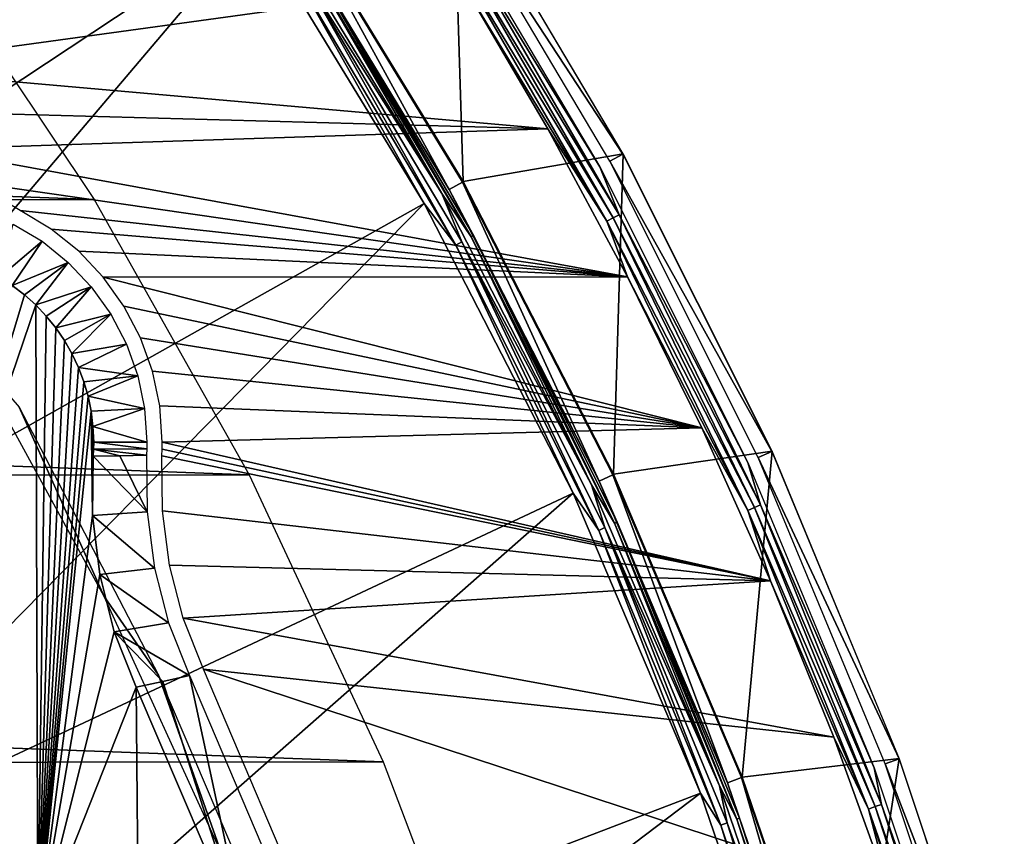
# Model space of a CAD drawing. Header units: millimetres. Extents: x -30.2 to 30.2, y -30.2 to 30.2.
# Tile 189 of 191: x 22.6 to 29, y 10.1 to 15.4. Entities that reach past the tile are written whole.
import ezdxf

# ---------------------------------------------------------------- set-up
doc = ezdxf.new("R2010")
doc.units = ezdxf.units.MM
doc.header["$LTSCALE"] = 81.481481
for name, color, linetype in [('1', 7, 'CONTINUOUS'), ('10', 7, 'CONTINUOUS'), ('140', 7, 'CONTINUOUS'), ('17', 7, 'CONTINUOUS'), ('2', 7, 'CONTINUOUS'), ('253', 7, 'CONTINUOUS'), ('256', 7, 'CONTINUOUS'), ('259', 7, 'CONTINUOUS'), ('27', 7, 'CONTINUOUS'), ('37', 7, 'CONTINUOUS'), ('4', 7, 'CONTINUOUS'), ('52', 7, 'CONTINUOUS'), ('6', 7, 'CONTINUOUS'), ('64', 7, 'CONTINUOUS'), ('65', 7, 'CONTINUOUS'), ('7', 7, 'CONTINUOUS'), ('79', 7, 'CONTINUOUS'), ('80', 7, 'CONTINUOUS')]:
    doc.layers.add(name, color=color, linetype=linetype)

msp = doc.modelspace()

# ---------------------------------------------------------------- linework, layer by layer
at = {"layer": '1', "color": 251, "linetype": 'Continuous', "true_color": 0x4c4c4c}
for points in [[(-23.1415, 14.1517, 4.4), (-22.0031, 15.8647, 4.4), (23.1124, 14.1997, 4.4), (-23.1415, 14.1517, 4.4)], [(23.1124, 14.1997, 4.4), (-22.0031, 15.8647, 4.4), (21.9686, 15.9126, 4.4), (23.1124, 14.1997, 4.4)], [(24.1193, 12.4134, 4.4), (-23.1415, 14.1517, 4.4), (23.1124, 14.1997, 4.4), (24.1193, 12.4134, 4.4)], [(-24.1437, 12.3648, 4.4), (-23.1415, 14.1517, 4.4), (24.1193, 12.4134, 4.4), (-24.1437, 12.3648, 4.4)], [(24.9902, 10.5505, 4.4), (-24.1437, 12.3648, 4.4), (24.1193, 12.4134, 4.4), (24.9902, 10.5505, 4.4)], [(-25.0109, 10.5006, 4.4), (-24.1437, 12.3648, 4.4), (24.9902, 10.5505, 4.4), (-25.0109, 10.5006, 4.4)], [(25.7167, 8.6317, 4.4), (-25.0109, 10.5006, 4.4), (24.9902, 10.5505, 4.4), (25.7167, 8.6317, 4.4)], [(-25.7338, 8.5806, 4.4), (-25.0109, 10.5006, 4.4), (25.7167, 8.6317, 4.4), (-25.7338, 8.5806, 4.4)]]:
    msp.add_3dface(points, dxfattribs=at)
at = {"layer": '10', "color": 4, "linetype": 'Continuous'}
for points in [[(24.3958, 16.1401, -0.1983), (25.5089, 14.3163, -0.1983), (25.4465, 16.3535, -119.7983), (24.3958, 16.1401, -0.1983)], [(25.4465, 16.3535, -119.7983), (25.5089, 14.3163, -0.1983), (26.5483, 14.4965, -119.7983), (25.4465, 16.3535, -119.7983)], [(25.5089, 14.3163, -0.1983), (26.4859, 12.4161, -0.1983), (26.5483, 14.4965, -119.7983), (25.5089, 14.3163, -0.1983)], [(26.5483, 14.4965, -119.7983), (26.4859, 12.4161, -0.1983), (27.5148, 12.5656, -119.7983), (26.5483, 14.4965, -119.7983)], [(26.4859, 12.4161, -0.1983), (27.3215, 10.4496, -0.1983), (27.5148, 12.5656, -119.7983), (26.4859, 12.4161, -0.1983)], [(27.5148, 12.5656, -119.7983), (27.3215, 10.4496, -0.1983), (28.3412, 10.5707, -119.7983), (27.5148, 12.5656, -119.7983)], [(27.3215, 10.4496, -0.1983), (28.0114, 8.4274, -0.1983), (28.3412, 10.5707, -119.7983), (27.3215, 10.4496, -0.1983)], [(28.3412, 10.5707, -119.7983), (28.0114, 8.4274, -0.1983), (29.023, 8.5219, -119.7983), (28.3412, 10.5707, -119.7983)]]:
    msp.add_3dface(points, dxfattribs=at)
at = {"layer": '140', "color": 251, "linetype": 'Continuous', "true_color": 0x4c4c4c}
for points in [[(22.3008, 13.226, -138.7), (22.6262, 12.8532, -136), (23.1771, 11.6221, -138.7), (22.3008, 13.226, -138.7)], [(22.6262, 12.8532, -136), (23.5302, 11.1121, -136), (23.1771, 11.6221, -138.7), (22.6262, 12.8532, -136)], [(23.1771, 11.6221, -138.7), (23.5302, 11.1121, -136), (23.9383, 9.9605, -138.7), (23.1771, 11.6221, -138.7)], [(23.5302, 11.1121, -136), (24.3003, 9.3083, -136), (23.9383, 9.9605, -138.7), (23.5302, 11.1121, -136)]]:
    msp.add_3dface(points, dxfattribs=at)
at = {"layer": '17', "color": 251, "linetype": 'Continuous', "true_color": 0x4c4c4c}
for points in [[(24.1155, 9.3302, -136), (23.3849, 11.0345, -136), (23.5584, 11.0721, -131.0481), (24.1155, 9.3302, -136)], [(23.7317, 11.1096, -126.0965), (24.1155, 9.3302, -136), (23.5584, 11.0721, -131.0481), (23.7317, 11.1096, -126.0965)], [(24.4546, 9.4124, -126.0965), (24.1155, 9.3302, -136), (23.7317, 11.1096, -126.0965), (24.4546, 9.4124, -126.0965)]]:
    msp.add_3dface(points, dxfattribs=at)
at = {"layer": '2', "color": 251, "linetype": 'Continuous', "true_color": 0x4c4c4c}
for points in [[(22.9234, 17.7009, 6.0125), (21.5702, 19.327, 6.0125), (18.3576, 14.1753, 6.367), (22.9234, 17.7009, 6.0125)], [(19.3434, 12.7974, 6.367), (22.9234, 17.7009, 6.0125), (18.3576, 14.1753, 6.367), (19.3434, 12.7974, 6.367)], [(24.1543, 15.9804, 6.0125), (22.9234, 17.7009, 6.0125), (19.3434, 12.7974, 6.367), (24.1543, 15.9804, 6.0125)], [(20.2259, 11.3513, 6.367), (24.1543, 15.9804, 6.0125), (19.3434, 12.7974, 6.367), (20.2259, 11.3513, 6.367)], [(25.2564, 14.1746, 6.0125), (24.1543, 15.9804, 6.0125), (20.2259, 11.3513, 6.367), (25.2564, 14.1746, 6.0125)], [(21.0005, 9.8446, 6.367), (25.2564, 14.1746, 6.0125), (20.2259, 11.3513, 6.367), (21.0005, 9.8446, 6.367)], [(26.2237, 12.2932, 6.0125), (25.2564, 14.1746, 6.0125), (21.0005, 9.8446, 6.367), (26.2237, 12.2932, 6.0125)], [(21.6631, 8.2854, 6.367), (26.2237, 12.2932, 6.0125), (21.0005, 9.8446, 6.367), (21.6631, 8.2854, 6.367)], [(27.0511, 10.3462, 6.0125), (26.2237, 12.2932, 6.0125), (21.6631, 8.2854, 6.367), (27.0511, 10.3462, 6.0125)], [(22.2101, 6.682, 6.367), (27.0511, 10.3462, 6.0125), (21.6631, 8.2854, 6.367), (22.2101, 6.682, 6.367)], [(27.7341, 8.344, 6.0125), (27.0511, 10.3462, 6.0125), (22.2101, 6.682, 6.367), (27.7341, 8.344, 6.0125)]]:
    msp.add_3dface(points, dxfattribs=at)
at = {"layer": '253', "color": 25, "linetype": 'Continuous', "true_color": 0x996633}
for points in [[(27.5261, 20.455, -190.4393), (27.5632, 20.4921, -190.273), (20.7138, 13.6427, -212.3913), (27.5261, 20.455, -190.4393)], [(20.7138, 13.6427, -212.3913), (27.5632, 20.4921, -190.273), (27.1995, 20.1284, -190.2479), (20.7138, 13.6427, -212.3913)], [(21.0405, 13.9694, -212.5827), (27.5261, 20.455, -190.4393), (20.7138, 13.6427, -212.3913), (21.0405, 13.9694, -212.5827)]]:
    msp.add_3dface(points, dxfattribs=at)
at = {"layer": '256', "color": 25, "linetype": 'Continuous', "true_color": 0x996633}
msp.add_3dface([(27.5261, 20.455, -190.4393), (21.0405, 13.9694, -212.5827), (20.455, 27.5261, -190.4393), (27.5261, 20.455, -190.4393)], dxfattribs=at)
at = {"layer": '259', "color": 25, "linetype": 'Continuous', "true_color": 0x996633}
msp.add_3dface([(20.7138, 13.6427, -212.3913), (27.1995, 20.1284, -190.2479), (13.6427, 20.7138, -212.3913), (20.7138, 13.6427, -212.3913)], dxfattribs=at)
at = {"layer": '27', "color": 251, "linetype": 'Continuous', "true_color": 0x4c4c4c}
for points in [[(22.5813, 13.6414, -136), (22.6599, 13.5816, -136), (21.9378, 11.1767, -136), (22.5813, 13.6414, -136)], [(22.6599, 13.5816, -136), (22.7331, 13.516, -136), (21.9378, 11.1767, -136), (22.6599, 13.5816, -136)], [(21.9378, 11.1767, -136), (22.7331, 13.516, -136), (22.7463, 9.423, -136), (21.9378, 11.1767, -136)], [(22.7331, 13.516, -136), (22.8014, 13.4439, -136), (22.7463, 9.423, -136), (22.7331, 13.516, -136)], [(22.8014, 13.4439, -136), (22.8639, 13.3666, -136), (22.7463, 9.423, -136), (22.8014, 13.4439, -136)], [(22.8639, 13.3666, -136), (22.9196, 13.2853, -136), (22.7463, 9.423, -136), (22.8639, 13.3666, -136)], [(22.9196, 13.2853, -136), (22.9686, 13.1998, -136), (22.7463, 9.423, -136), (22.9196, 13.2853, -136)], [(22.9686, 13.1998, -136), (23.011, 13.1098, -136), (22.7463, 9.423, -136), (22.9686, 13.1998, -136)], [(23.011, 13.1098, -136), (23.0462, 13.017, -136), (22.7463, 9.423, -136), (23.011, 13.1098, -136)], [(23.0462, 13.017, -136), (23.0734, 12.9225, -136), (22.7463, 9.423, -136), (23.0462, 13.017, -136)], [(23.0734, 12.9225, -136), (23.093, 12.8257, -136), (22.7463, 9.423, -136), (23.0734, 12.9225, -136)], [(23.093, 12.8257, -136), (23.1028, 12.1481, -136), (22.7463, 9.423, -136), (23.093, 12.8257, -136)], [(23.1051, 12.7266, -136), (23.1028, 12.1481, -136), (23.093, 12.8257, -136), (23.1051, 12.7266, -136)], [(23.1063, 12.5339, -136), (23.1028, 12.1481, -136), (23.1051, 12.7266, -136), (23.1063, 12.5339, -136)], [(23.1096, 12.625, -136), (23.1063, 12.5339, -136), (23.1051, 12.7266, -136), (23.1096, 12.625, -136)], [(23.1088, 12.5794, -136), (23.1063, 12.5339, -136), (23.1096, 12.625, -136), (23.1088, 12.5794, -136)], [(23.1028, 12.1481, -136), (23.1487, 11.7662, -136), (22.7463, 9.423, -136), (23.1028, 12.1481, -136)], [(23.1487, 11.7662, -136), (23.2431, 11.3933, -136), (22.7463, 9.423, -136), (23.1487, 11.7662, -136)], [(23.2431, 11.3933, -136), (23.3849, 11.0345, -136), (22.7463, 9.423, -136), (23.2431, 11.3933, -136)], [(22.7463, 9.423, -136), (23.3849, 11.0345, -136), (23.4162, 7.6072, -136), (22.7463, 9.423, -136)], [(23.3849, 11.0345, -136), (24.1155, 9.3302, -136), (23.4162, 7.6072, -136), (23.3849, 11.0345, -136)]]:
    msp.add_3dface(points, dxfattribs=at)
at = {"layer": '37', "color": 251, "linetype": 'Continuous', "true_color": 0x4c4c4c}
for points in [[(22.7743, 13.9288, -126.0965), (22.4973, 13.6954, -136), (22.5869, 14.0409, -126.0965), (22.7743, 13.9288, -126.0965)], [(22.5813, 13.6414, -136), (22.4973, 13.6954, -136), (22.7743, 13.9288, -126.0965), (22.5813, 13.6414, -136)], [(22.9445, 13.7921, -126.0965), (22.5813, 13.6414, -136), (22.7743, 13.9288, -126.0965), (22.9445, 13.7921, -126.0965)], [(22.6599, 13.5816, -136), (22.5813, 13.6414, -136), (22.9445, 13.7921, -126.0965), (22.6599, 13.5816, -136)], [(22.7331, 13.516, -136), (22.6599, 13.5816, -136), (22.9445, 13.7921, -126.0965), (22.7331, 13.516, -136)], [(23.0943, 13.6333, -126.0965), (22.7331, 13.516, -136), (22.9445, 13.7921, -126.0965), (23.0943, 13.6333, -126.0965)], [(22.8014, 13.4439, -136), (22.7331, 13.516, -136), (23.0943, 13.6333, -126.0965), (22.8014, 13.4439, -136)], [(22.8639, 13.3666, -136), (22.8014, 13.4439, -136), (23.0943, 13.6333, -126.0965), (22.8639, 13.3666, -136)], [(23.221, 13.4555, -126.0965), (22.8639, 13.3666, -136), (23.0943, 13.6333, -126.0965), (23.221, 13.4555, -126.0965)], [(22.9196, 13.2853, -136), (22.8639, 13.3666, -136), (23.221, 13.4555, -126.0965), (22.9196, 13.2853, -136)], [(22.9686, 13.1998, -136), (22.9196, 13.2853, -136), (23.221, 13.4555, -126.0965), (22.9686, 13.1998, -136)], [(23.3221, 13.262, -126.0965), (22.9686, 13.1998, -136), (23.221, 13.4555, -126.0965), (23.3221, 13.262, -126.0965)], [(23.011, 13.1098, -136), (22.9686, 13.1998, -136), (23.3221, 13.262, -126.0965), (23.011, 13.1098, -136)], [(23.3957, 13.0565, -126.0965), (23.011, 13.1098, -136), (23.3221, 13.262, -126.0965), (23.3957, 13.0565, -126.0965)], [(23.0462, 13.017, -136), (23.011, 13.1098, -136), (23.3957, 13.0565, -126.0965), (23.0462, 13.017, -136)], [(23.0734, 12.9225, -136), (23.0462, 13.017, -136), (23.3957, 13.0565, -126.0965), (23.0734, 12.9225, -136)], [(23.4404, 12.8428, -126.0965), (23.0734, 12.9225, -136), (23.3957, 13.0565, -126.0965), (23.4404, 12.8428, -126.0965)], [(23.093, 12.8257, -136), (23.0734, 12.9225, -136), (23.4404, 12.8428, -126.0965), (23.093, 12.8257, -136)], [(23.1051, 12.7266, -136), (23.093, 12.8257, -136), (23.4404, 12.8428, -126.0965), (23.1051, 12.7266, -136)], [(23.4554, 12.625, -126.0965), (23.1051, 12.7266, -136), (23.4404, 12.8428, -126.0965), (23.4554, 12.625, -126.0965)], [(23.1096, 12.625, -136), (23.1051, 12.7266, -136), (23.4554, 12.625, -126.0965), (23.1096, 12.625, -136)], [(23.1088, 12.5794, -136), (23.1096, 12.625, -136), (23.4549, 12.5827, -126.0965), (23.1088, 12.5794, -136)], [(23.4549, 12.5827, -126.0965), (23.1096, 12.625, -136), (23.4554, 12.625, -126.0965), (23.4549, 12.5827, -126.0965)], [(23.1063, 12.5339, -136), (23.1088, 12.5794, -136), (23.2798, 12.5371, -131.0479), (23.1063, 12.5339, -136)], [(23.4532, 12.5404, -126.0965), (23.1088, 12.5794, -136), (23.4549, 12.5827, -126.0965), (23.4532, 12.5404, -126.0965)], [(23.2798, 12.5371, -131.0479), (23.1088, 12.5794, -136), (23.4532, 12.5404, -126.0965), (23.2798, 12.5371, -131.0479)]]:
    msp.add_3dface(points, dxfattribs=at)
at = {"layer": '4', "color": 251, "linetype": 'Continuous', "true_color": 0x4c4c4c}
for points in [[(25.4189, 14.2658, 5.8165), (24.3915, 16.1372, 0.2035), (24.3098, 16.0832, 5.8165), (25.4189, 14.2658, 5.8165)], [(25.5043, 14.3137, 0.2035), (24.3915, 16.1372, 0.2035), (25.4189, 14.2658, 5.8165), (25.5043, 14.3137, 0.2035)], [(26.3924, 12.3723, 5.8165), (25.5043, 14.3137, 0.2035), (25.4189, 14.2658, 5.8165), (26.3924, 12.3723, 5.8165)], [(26.4811, 12.4139, 0.2035), (25.5043, 14.3137, 0.2035), (26.3924, 12.3723, 5.8165), (26.4811, 12.4139, 0.2035)], [(27.2251, 10.4127, 5.8165), (26.4811, 12.4139, 0.2035), (26.3924, 12.3723, 5.8165), (27.2251, 10.4127, 5.8165)], [(27.3167, 10.4477, 0.2035), (26.4811, 12.4139, 0.2035), (27.2251, 10.4127, 5.8165), (27.3167, 10.4477, 0.2035)], [(27.9126, 8.3976, 5.8165), (27.3167, 10.4477, 0.2035), (27.2251, 10.4127, 5.8165), (27.9126, 8.3976, 5.8165)], [(28.0064, 8.4259, 0.2035), (27.3167, 10.4477, 0.2035), (27.9126, 8.3976, 5.8165), (28.0064, 8.4259, 0.2035)]]:
    msp.add_3dface(points, dxfattribs=at)
at = {"layer": '52', "color": 251, "linetype": 'Continuous', "true_color": 0x4c4c4c}
for points in [[(23.1028, 12.1481, -136), (23.1063, 12.5339, -136), (23.4562, 12.1726, -126.0964), (23.1028, 12.1481, -136)], [(23.1063, 12.5339, -136), (23.2798, 12.5371, -131.0479), (23.4562, 12.1726, -126.0964), (23.1063, 12.5339, -136)], [(23.2798, 12.5371, -131.0479), (23.4532, 12.5404, -126.0965), (23.4562, 12.1726, -126.0964), (23.2798, 12.5371, -131.0479)], [(23.5042, 11.8078, -126.0964), (23.1028, 12.1481, -136), (23.4562, 12.1726, -126.0964), (23.5042, 11.8078, -126.0964)], [(23.1487, 11.7662, -136), (23.1028, 12.1481, -136), (23.5042, 11.8078, -126.0964), (23.1487, 11.7662, -136)], [(23.5965, 11.4517, -126.0964), (23.1487, 11.7662, -136), (23.5042, 11.8078, -126.0964), (23.5965, 11.4517, -126.0964)], [(23.2431, 11.3933, -136), (23.1487, 11.7662, -136), (23.5965, 11.4517, -126.0964), (23.2431, 11.3933, -136)], [(23.7317, 11.1096, -126.0965), (23.2431, 11.3933, -136), (23.5965, 11.4517, -126.0964), (23.7317, 11.1096, -126.0965)], [(23.5584, 11.0721, -131.0481), (23.3849, 11.0345, -136), (23.2431, 11.3933, -136), (23.5584, 11.0721, -131.0481)], [(23.7317, 11.1096, -126.0965), (23.5584, 11.0721, -131.0481), (23.2431, 11.3933, -136), (23.7317, 11.1096, -126.0965)]]:
    msp.add_3dface(points, dxfattribs=at)
at = {"layer": '6', "color": 251, "linetype": 'Continuous', "true_color": 0x4c4c4c}
for points in [[(24.2639, 16.0528, 5.9508), (24.4429, 15.7085, 5.9821), (25.3709, 14.2389, 5.9508), (24.2639, 16.0528, 5.9508)], [(24.1543, 15.9804, 6.0125), (25.2564, 14.1746, 6.0125), (24.4053, 15.6843, 6.0031), (24.1543, 15.9804, 6.0125)], [(24.4053, 15.6843, 6.0031), (25.462, 13.9033, 6.0031), (24.4429, 15.7085, 5.9821), (24.4053, 15.6843, 6.0031)], [(24.4053, 15.6843, 6.0031), (25.2564, 14.1746, 6.0125), (25.462, 13.9033, 6.0031), (24.4053, 15.6843, 6.0031)], [(24.4429, 15.7085, 5.9821), (25.462, 13.9033, 6.0031), (25.5013, 13.9247, 5.9821), (24.4429, 15.7085, 5.9821)], [(24.4429, 15.7085, 5.9821), (25.5013, 13.9247, 5.9821), (25.3709, 14.2389, 5.9508), (24.4429, 15.7085, 5.9821)], [(25.3709, 14.2389, 5.9508), (25.5013, 13.9247, 5.9821), (26.3426, 12.3489, 5.9508), (25.3709, 14.2389, 5.9508)], [(25.2564, 14.1746, 6.0125), (26.2237, 12.2932, 6.0125), (25.462, 13.9033, 6.0031), (25.2564, 14.1746, 6.0125)], [(25.462, 13.9033, 6.0031), (26.389, 12.0514, 6.0031), (25.5013, 13.9247, 5.9821), (25.462, 13.9033, 6.0031)], [(25.462, 13.9033, 6.0031), (26.2237, 12.2932, 6.0125), (26.389, 12.0514, 6.0031), (25.462, 13.9033, 6.0031)], [(25.5013, 13.9247, 5.9821), (26.389, 12.0514, 6.0031), (26.4297, 12.07, 5.9821), (25.5013, 13.9247, 5.9821)], [(25.5013, 13.9247, 5.9821), (26.4297, 12.07, 5.9821), (26.3426, 12.3489, 5.9508), (25.5013, 13.9247, 5.9821)], [(26.3426, 12.3489, 5.9508), (26.4297, 12.07, 5.9821), (27.1738, 10.3931, 5.9508), (26.3426, 12.3489, 5.9508)], [(26.2237, 12.2932, 6.0125), (27.0511, 10.3462, 6.0125), (26.389, 12.0514, 6.0031), (26.2237, 12.2932, 6.0125)], [(26.389, 12.0514, 6.0031), (27.1815, 10.1382, 6.0031), (26.4297, 12.07, 5.9821), (26.389, 12.0514, 6.0031)], [(26.389, 12.0514, 6.0031), (27.0511, 10.3462, 6.0125), (27.1815, 10.1382, 6.0031), (26.389, 12.0514, 6.0031)], [(26.4297, 12.07, 5.9821), (27.1815, 10.1382, 6.0031), (27.2234, 10.1538, 5.9821), (26.4297, 12.07, 5.9821)], [(26.4297, 12.07, 5.9821), (27.2234, 10.1538, 5.9821), (27.1738, 10.3931, 5.9508), (26.4297, 12.07, 5.9821)], [(27.1738, 10.3931, 5.9508), (27.2234, 10.1538, 5.9821), (27.8599, 8.3818, 5.9508), (27.1738, 10.3931, 5.9508)], [(27.0511, 10.3462, 6.0125), (27.7341, 8.344, 6.0125), (27.1815, 10.1382, 6.0031), (27.0511, 10.3462, 6.0125)], [(27.1815, 10.1382, 6.0031), (27.8355, 8.1732, 6.0031), (27.2234, 10.1538, 5.9821), (27.1815, 10.1382, 6.0031)], [(27.1815, 10.1382, 6.0031), (27.7341, 8.344, 6.0125), (27.8355, 8.1732, 6.0031), (27.1815, 10.1382, 6.0031)], [(27.2234, 10.1538, 5.9821), (27.8355, 8.1732, 6.0031), (27.8784, 8.1858, 5.9821), (27.2234, 10.1538, 5.9821)], [(27.2234, 10.1538, 5.9821), (27.8784, 8.1858, 5.9821), (27.8599, 8.3818, 5.9508), (27.2234, 10.1538, 5.9821)]]:
    msp.add_3dface(points, dxfattribs=at)
at = {"layer": '64', "color": 251, "linetype": 'Continuous', "true_color": 0x4c4c4c}
for points in [[(21.569, 15.0547, -126), (20.4549, 16.5366, -126), (25.5083, 15.5985, -126), (21.569, 15.0547, -126)], [(26.0595, 14.659, -126), (21.569, 15.0547, -126), (25.5083, 15.5985, -126), (26.0595, 14.659, -126)], [(21.7904, 14.7758, -126), (21.569, 15.0547, -126), (26.0595, 14.659, -126), (21.7904, 14.7758, -126)], [(22.0436, 14.5268, -126), (21.7904, 14.7758, -126), (26.0595, 14.659, -126), (22.0436, 14.5268, -126)], [(26.5771, 13.6982, -126), (22.0436, 14.5268, -126), (26.0595, 14.659, -126), (26.5771, 13.6982, -126)], [(22.3253, 14.3105, -126), (22.0436, 14.5268, -126), (26.5771, 13.6982, -126), (22.3253, 14.3105, -126)], [(22.6322, 14.1299, -126), (22.3253, 14.3105, -126), (26.5771, 13.6982, -126), (22.6322, 14.1299, -126)], [(22.834, 14.0084, -126), (22.6322, 14.1299, -126), (26.5771, 13.6982, -126), (22.834, 14.0084, -126)], [(23.0137, 13.8642, -126), (22.834, 14.0084, -126), (26.5771, 13.6982, -126), (23.0137, 13.8642, -126)], [(23.1722, 13.6958, -126), (23.0137, 13.8642, -126), (26.5771, 13.6982, -126), (23.1722, 13.6958, -126)], [(27.0595, 12.719, -126), (23.1722, 13.6958, -126), (26.5771, 13.6982, -126), (27.0595, 12.719, -126)], [(23.3062, 13.5078, -126), (23.1722, 13.6958, -126), (27.0595, 12.719, -126), (23.3062, 13.5078, -126)], [(23.4131, 13.3031, -126), (23.3062, 13.5078, -126), (27.0595, 12.719, -126), (23.4131, 13.3031, -126)], [(23.4914, 13.0854, -126), (23.4131, 13.3031, -126), (27.0595, 12.719, -126), (23.4914, 13.0854, -126)], [(23.5385, 12.86, -126), (23.4914, 13.0854, -126), (27.0595, 12.719, -126), (23.5385, 12.86, -126)], [(23.5554, 12.625, -126), (23.5385, 12.86, -126), (27.0595, 12.719, -126), (23.5554, 12.625, -126)], [(27.5051, 11.724, -126), (23.5554, 12.625, -126), (27.0595, 12.719, -126), (27.5051, 11.724, -126)], [(23.5548, 12.58, -126), (23.5554, 12.625, -126), (27.5051, 11.724, -126), (23.5548, 12.58, -126)], [(23.553, 12.5351, -126), (23.5548, 12.58, -126), (27.5051, 11.724, -126), (23.553, 12.5351, -126)], [(23.5559, 12.179, -126), (23.553, 12.5351, -126), (27.5051, 11.724, -126), (23.5559, 12.179, -126)], [(23.6023, 11.8269, -126), (23.5559, 12.179, -126), (27.5051, 11.724, -126), (23.6023, 11.8269, -126)], [(23.6914, 11.4832, -126), (23.6023, 11.8269, -126), (27.5051, 11.724, -126), (23.6914, 11.4832, -126)], [(27.9151, 10.7102, -126), (23.6914, 11.4832, -126), (27.5051, 11.724, -126), (27.9151, 10.7102, -126)], [(23.8223, 11.152, -126), (23.6914, 11.4832, -126), (27.9151, 10.7102, -126), (23.8223, 11.152, -126)], [(24.5486, 9.4461, -126), (23.8223, 11.152, -126), (28.2891, 9.6794, -126), (24.5486, 9.4461, -126)], [(28.2891, 9.6794, -126), (23.8223, 11.152, -126), (27.9151, 10.7102, -126), (28.2891, 9.6794, -126)]]:
    msp.add_3dface(points, dxfattribs=at)
at = {"layer": '65', "color": 251, "linetype": 'Continuous', "true_color": 0x4c4c4c}
for points in [[(25.3006, 16.2597, -125.9283), (26.396, 14.4133, -125.9283), (25.4729, 15.9173, -125.9588), (25.3006, 16.2597, -125.9283)], [(25.3971, 15.8699, -125.9953), (25.4365, 15.8945, -125.9814), (26.4833, 14.0814, -125.9814), (25.3971, 15.8699, -125.9953)], [(26.4423, 14.0596, -125.9953), (25.5083, 15.5985, -126), (25.3971, 15.8699, -125.9953), (26.4423, 14.0596, -125.9953)], [(26.4423, 14.0596, -125.9953), (25.3971, 15.8699, -125.9953), (26.4833, 14.0814, -125.9814), (26.4423, 14.0596, -125.9953)], [(25.4729, 15.9173, -125.9588), (26.5212, 14.1016, -125.9588), (25.4365, 15.8945, -125.9814), (25.4729, 15.9173, -125.9588)], [(25.4365, 15.8945, -125.9814), (26.5212, 14.1016, -125.9588), (26.4833, 14.0814, -125.9814), (25.4365, 15.8945, -125.9814)], [(25.4729, 15.9173, -125.9588), (26.396, 14.4133, -125.9283), (26.5212, 14.1016, -125.9588), (25.4729, 15.9173, -125.9588)], [(26.0595, 14.659, -126), (25.5083, 15.5985, -126), (26.4423, 14.0596, -125.9953), (26.0595, 14.659, -126)], [(26.5771, 13.6982, -126), (26.0595, 14.659, -126), (26.4423, 14.0596, -125.9953), (26.5771, 13.6982, -126)], [(26.396, 14.4133, -125.9283), (27.357, 12.4935, -125.9283), (26.5212, 14.1016, -125.9588), (26.396, 14.4133, -125.9283)], [(26.4423, 14.0596, -125.9953), (26.4833, 14.0814, -125.9814), (27.4011, 12.1997, -125.9814), (26.4423, 14.0596, -125.9953)], [(26.5212, 14.1016, -125.9588), (27.4403, 12.2172, -125.9588), (26.4833, 14.0814, -125.9814), (26.5212, 14.1016, -125.9588)], [(26.4833, 14.0814, -125.9814), (27.4403, 12.2172, -125.9588), (27.4011, 12.1997, -125.9814), (26.4833, 14.0814, -125.9814)], [(26.5212, 14.1016, -125.9588), (27.357, 12.4935, -125.9283), (27.4403, 12.2172, -125.9588), (26.5212, 14.1016, -125.9588)], [(27.3586, 12.1808, -125.9953), (26.5771, 13.6982, -126), (26.4423, 14.0596, -125.9953), (27.3586, 12.1808, -125.9953)], [(27.3586, 12.1808, -125.9953), (26.4423, 14.0596, -125.9953), (27.4011, 12.1997, -125.9814), (27.3586, 12.1808, -125.9953)], [(27.0595, 12.719, -126), (26.5771, 13.6982, -126), (27.3586, 12.1808, -125.9953), (27.0595, 12.719, -126)], [(27.5051, 11.724, -126), (27.0595, 12.719, -126), (27.3586, 12.1808, -125.9953), (27.5051, 11.724, -126)], [(27.357, 12.4935, -125.9283), (28.1786, 10.5101, -125.9283), (27.4403, 12.2172, -125.9588), (27.357, 12.4935, -125.9283)], [(27.4403, 12.2172, -125.9588), (28.2257, 10.2733, -125.9588), (27.4011, 12.1997, -125.9814), (27.4403, 12.2172, -125.9588)], [(27.4403, 12.2172, -125.9588), (28.1786, 10.5101, -125.9283), (28.2257, 10.2733, -125.9588), (27.4403, 12.2172, -125.9588)], [(27.3586, 12.1808, -125.9953), (27.4011, 12.1997, -125.9814), (28.1853, 10.2586, -125.9814), (27.3586, 12.1808, -125.9953)], [(28.1417, 10.2427, -125.9953), (27.5051, 11.724, -126), (27.3586, 12.1808, -125.9953), (28.1417, 10.2427, -125.9953)], [(28.1417, 10.2427, -125.9953), (27.3586, 12.1808, -125.9953), (28.1853, 10.2586, -125.9814), (28.1417, 10.2427, -125.9953)], [(27.4011, 12.1997, -125.9814), (28.2257, 10.2733, -125.9588), (28.1853, 10.2586, -125.9814), (27.4011, 12.1997, -125.9814)], [(27.9151, 10.7102, -126), (27.5051, 11.724, -126), (28.1417, 10.2427, -125.9953), (27.9151, 10.7102, -126)], [(28.2891, 9.6794, -126), (27.9151, 10.7102, -126), (28.1417, 10.2427, -125.9953), (28.2891, 9.6794, -126)], [(28.1786, 10.5101, -125.9283), (28.8566, 8.4731, -125.9283), (28.2257, 10.2733, -125.9588), (28.1786, 10.5101, -125.9283)], [(28.1417, 10.2427, -125.9953), (28.1853, 10.2586, -125.9814), (28.8323, 8.2675, -125.9814), (28.1417, 10.2427, -125.9953)], [(28.7876, 8.2547, -125.9953), (28.2891, 9.6794, -126), (28.1417, 10.2427, -125.9953), (28.7876, 8.2547, -125.9953)], [(28.7876, 8.2547, -125.9953), (28.1417, 10.2427, -125.9953), (28.8323, 8.2675, -125.9814), (28.7876, 8.2547, -125.9953)], [(28.2257, 10.2733, -125.9588), (28.8735, 8.2794, -125.9588), (28.1853, 10.2586, -125.9814), (28.2257, 10.2733, -125.9588)], [(28.1853, 10.2586, -125.9814), (28.8735, 8.2794, -125.9588), (28.8323, 8.2675, -125.9814), (28.1853, 10.2586, -125.9814)], [(28.2257, 10.2733, -125.9588), (28.8566, 8.4731, -125.9283), (28.8735, 8.2794, -125.9588), (28.2257, 10.2733, -125.9588)]]:
    msp.add_3dface(points, dxfattribs=at)
at = {"layer": '7', "color": 251, "linetype": 'Continuous', "true_color": 0x4c4c4c}
for points in [[(24.2639, 16.0528, 5.9508), (25.3709, 14.2389, 5.9508), (24.4997, 15.745, 5.9111), (24.2639, 16.0528, 5.9508)], [(25.4189, 14.2658, 5.8165), (24.3098, 16.0832, 5.8165), (24.5154, 15.7551, 5.8653), (25.4189, 14.2658, 5.8165)], [(24.5154, 15.7551, 5.8653), (24.4997, 15.745, 5.9111), (25.5605, 13.9571, 5.9111), (24.5154, 15.7551, 5.8653)], [(24.4997, 15.745, 5.9111), (25.3709, 14.2389, 5.9508), (25.5605, 13.9571, 5.9111), (24.4997, 15.745, 5.9111)], [(25.5769, 13.9661, 5.8653), (25.4189, 14.2658, 5.8165), (24.5154, 15.7551, 5.8653), (25.5769, 13.9661, 5.8653)], [(25.5769, 13.9661, 5.8653), (24.5154, 15.7551, 5.8653), (25.5605, 13.9571, 5.9111), (25.5769, 13.9661, 5.8653)], [(26.3924, 12.3723, 5.8165), (25.4189, 14.2658, 5.8165), (25.5769, 13.9661, 5.8653), (26.3924, 12.3723, 5.8165)], [(25.3709, 14.2389, 5.9508), (26.3426, 12.3489, 5.9508), (25.5605, 13.9571, 5.9111), (25.3709, 14.2389, 5.9508)], [(25.5769, 13.9661, 5.8653), (25.5605, 13.9571, 5.9111), (26.491, 12.0981, 5.9111), (25.5769, 13.9661, 5.8653)], [(25.5605, 13.9571, 5.9111), (26.3426, 12.3489, 5.9508), (26.491, 12.0981, 5.9111), (25.5605, 13.9571, 5.9111)], [(26.5081, 12.1058, 5.8653), (26.3924, 12.3723, 5.8165), (25.5769, 13.9661, 5.8653), (26.5081, 12.1058, 5.8653)], [(26.5081, 12.1058, 5.8653), (25.5769, 13.9661, 5.8653), (26.491, 12.0981, 5.9111), (26.5081, 12.1058, 5.8653)], [(26.3426, 12.3489, 5.9508), (27.1738, 10.3931, 5.9508), (26.491, 12.0981, 5.9111), (26.3426, 12.3489, 5.9508)], [(27.2251, 10.4127, 5.8165), (26.3924, 12.3723, 5.8165), (26.5081, 12.1058, 5.8653), (27.2251, 10.4127, 5.8165)], [(26.5081, 12.1058, 5.8653), (26.491, 12.0981, 5.9111), (27.2866, 10.1774, 5.9111), (26.5081, 12.1058, 5.8653)], [(26.491, 12.0981, 5.9111), (27.1738, 10.3931, 5.9508), (27.2866, 10.1774, 5.9111), (26.491, 12.0981, 5.9111)], [(27.3042, 10.1839, 5.8653), (27.2251, 10.4127, 5.8165), (26.5081, 12.1058, 5.8653), (27.3042, 10.1839, 5.8653)], [(27.3042, 10.1839, 5.8653), (26.5081, 12.1058, 5.8653), (27.2866, 10.1774, 5.9111), (27.3042, 10.1839, 5.8653)], [(27.1738, 10.3931, 5.9508), (27.8599, 8.3818, 5.9508), (27.2866, 10.1774, 5.9111), (27.1738, 10.3931, 5.9508)], [(27.9126, 8.3976, 5.8165), (27.2251, 10.4127, 5.8165), (27.3042, 10.1839, 5.8653), (27.9126, 8.3976, 5.8165)], [(27.3042, 10.1839, 5.8653), (27.2866, 10.1774, 5.9111), (27.9431, 8.2048, 5.9111), (27.3042, 10.1839, 5.8653)], [(27.2866, 10.1774, 5.9111), (27.8599, 8.3818, 5.9508), (27.9431, 8.2048, 5.9111), (27.2866, 10.1774, 5.9111)], [(27.9611, 8.2101, 5.8653), (27.9126, 8.3976, 5.8165), (27.3042, 10.1839, 5.8653), (27.9611, 8.2101, 5.8653)], [(27.9611, 8.2101, 5.8653), (27.3042, 10.1839, 5.8653), (27.9431, 8.2048, 5.9111), (27.9611, 8.2101, 5.8653)]]:
    msp.add_3dface(points, dxfattribs=at)
at = {"layer": '79', "color": 251, "linetype": 'Continuous', "true_color": 0x4c4c4c}
for points in [[(22.7463, 9.4227, -120), (16.1771, 10.3721, -120), (21.9379, 11.1766, -120), (22.7463, 9.4227, -120)], [(16.9861, 8.9865, -120), (16.1771, 10.3721, -120), (22.7463, 9.4227, -120), (16.9861, 8.9865, -120)]]:
    msp.add_3dface(points, dxfattribs=at)
at = {"layer": '80', "color": 251, "linetype": 'Continuous', "true_color": 0x4c4c4c}
for points in [[(26.5467, 14.4956, -120.2035), (25.3634, 16.3001, -125.7544), (25.4449, 16.3525, -120.2035), (26.5467, 14.4956, -120.2035)], [(26.4616, 14.4491, -125.7544), (25.3634, 16.3001, -125.7544), (26.5467, 14.4956, -120.2035), (26.4616, 14.4491, -125.7544)], [(27.5131, 12.5648, -120.2035), (26.4616, 14.4491, -125.7544), (26.5467, 14.4956, -120.2035), (27.5131, 12.5648, -120.2035)], [(27.425, 12.5246, -125.7544), (26.4616, 14.4491, -125.7544), (27.5131, 12.5648, -120.2035), (27.425, 12.5246, -125.7544)], [(28.3394, 10.5701, -120.2035), (27.425, 12.5246, -125.7544), (27.5131, 12.5648, -120.2035), (28.3394, 10.5701, -120.2035)], [(28.2486, 10.5362, -125.7544), (27.425, 12.5246, -125.7544), (28.3394, 10.5701, -120.2035), (28.2486, 10.5362, -125.7544)], [(29.0213, 8.5214, -120.2035), (28.2486, 10.5362, -125.7544), (28.3394, 10.5701, -120.2035), (29.0213, 8.5214, -120.2035)], [(28.9283, 8.4941, -125.7544), (28.2486, 10.5362, -125.7544), (29.0213, 8.5214, -120.2035), (28.9283, 8.4941, -125.7544)]]:
    msp.add_3dface(points, dxfattribs=at)

doc.saveas('drawing.dxf')
